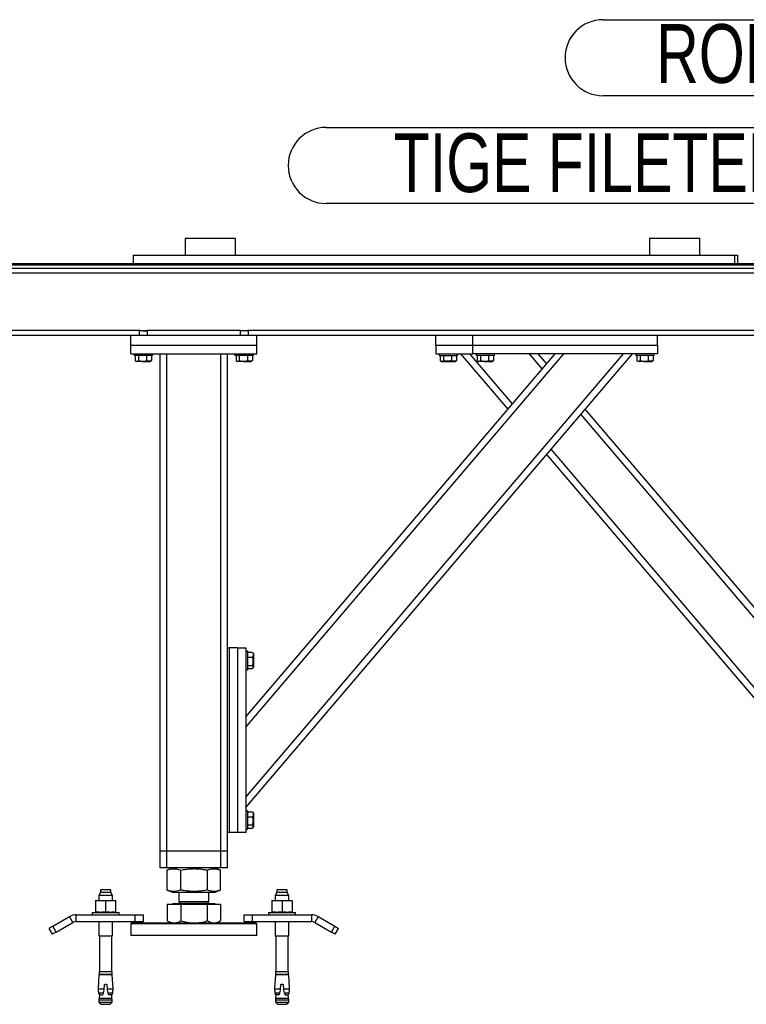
# Model space of a CAD drawing. Header units: millimetres. Extents: x 0 to 841, y 0 to 594.
# Tile 105 of 177: x 528 to 572, y 197 to 256. Entities that reach past the tile are written whole.
import ezdxf

# ---------------------------------------------------------------- set-up
doc = ezdxf.new("R2010")
doc.units = ezdxf.units.MM
doc.layers.add('NOTES', color=6, linetype='Continuous')
doc.layers.add('TRAIT-FORT', color=4, linetype='Continuous', lineweight=25)
doc.styles.add('SLDTEXTSTYLE1', font='TXT', dxfattribs={"width": 0.75})

# ---------------------------------------------------------------- blocks, each defined once
blk = doc.blocks.new('SW_NOTE_2')
at = {"layer": 'NOTES', "color": 0}
for p, q in [((-46.289, 4.574), (0, 4.574)), ((0, 0.046), (-46.289, 0.046))]:
    blk.add_line(p, q, dxfattribs=at)
for centre, start, end in [((-46.289, 2.31), 90, 270), ((0, 2.31), 270, 90)]:
    blk.add_arc(centre, 2.264, start, end, dxfattribs=at)
at = {"layer": 'NOTES', "color": 0, "insert": (-23.15, 4.224), "char_height": 3.5, "attachment_point": 2, "style": 'SLDTEXTSTYLE1'}
blk.add_mtext('TIGE FILETEE M12-200', dxfattribs=at)
blk = doc.blocks.new('SW_NOTE_4')
at = {"layer": 'NOTES', "color": 0}
for p, q in [((-34.34, 4.574), (0, 4.574)), ((0, 0.046), (-34.34, 0.046))]:
    blk.add_line(p, q, dxfattribs=at)
for centre, start, end in [((-34.34, 2.31), 90, 270), ((0, 2.31), 270, 90)]:
    blk.add_arc(centre, 2.264, start, end, dxfattribs=at)
at = {"layer": 'NOTES', "color": 0, "insert": (-17.325, 4.309), "char_height": 3.5, "attachment_point": 2, "style": 'SLDTEXTSTYLE1'}
blk.add_mtext('RONDELLE M 12', dxfattribs=at)

msp = doc.modelspace()

# ---------------------------------------------------------------- linework, layer by layer
at = {"layer": 'TRAIT-FORT', "color": 4, "linetype": 'Continuous', "lineweight": 25}
for p, q in [((538.151, 242.691), (538.151, 241.691)), ((541.152, 242.691), (538.151, 242.691)), ((541.152, 241.691), (541.152, 242.691)), ((565.776, 242.691), (565.776, 241.691)), ((568.776, 242.691), (565.776, 242.691)), ((568.776, 241.691), (568.776, 242.691)), ((535.056, 241.691), (535.056, 241.191)), ((535.056, 241.691), (570.835, 241.691)), ((570.835, 241.691), (571.026, 241.691)), ((570.835, 241.691), (570.835, 241.191)), ((571.026, 241.691), (571.026, 241.191)), ((490.662, 241.191), (598.254, 241.191)), ((490.662, 241.116), (598.149, 241.116)), ((490.662, 240.916), (597.881, 240.916)), ((597.508, 240.616), (491.662, 240.616)), ((535.447, 237.216), (496.877, 237.216)), ((534.912, 236.916), (521.262, 236.916)), ((534.912, 236.316), (534.912, 236.916)), ((542.412, 236.916), (534.912, 236.916)), ((535.447, 237.216), (535.412, 237.181)), ((535.412, 237.181), (535.412, 236.916)), ((535.631, 237.181), (535.412, 237.181)), ((535.447, 237.216), (535.636, 237.216)), ((535.631, 237.181), (535.912, 237.181)), ((535.636, 237.216), (535.877, 237.216)), ((535.912, 237.181), (535.877, 237.216)), ((541.447, 237.216), (535.877, 237.216)), ((535.912, 236.916), (535.912, 237.181)), ((541.447, 237.216), (541.412, 237.181)), ((541.412, 237.181), (541.412, 236.916)), ((541.632, 237.181), (541.412, 237.181)), ((541.447, 237.216), (541.635, 237.216)), ((541.912, 237.181), (541.632, 237.181)), ((541.635, 237.216), (541.877, 237.216)), ((541.912, 237.181), (541.877, 237.216)), ((595.22, 237.216), (541.877, 237.216)), ((541.912, 236.916), (541.912, 237.181)), ((555.262, 236.916), (542.412, 236.916)), ((542.412, 236.316), (542.412, 236.916)), ((553.062, 236.316), (553.062, 236.916)), ((566.262, 236.916), (555.262, 236.916)), ((555.262, 236.316), (555.262, 236.916)), ((575.062, 236.916), (566.262, 236.916)), ((566.262, 236.316), (566.262, 236.916)), ((542.412, 236.316), (534.912, 236.316)), ((534.912, 235.816), (534.912, 236.316)), ((542.412, 235.816), (542.412, 236.316)), ((555.262, 236.316), (553.062, 236.316)), ((553.062, 236.316), (553.062, 235.816)), ((566.262, 236.316), (555.262, 236.316)), ((555.262, 235.816), (555.262, 236.316)), ((566.262, 236.316), (566.262, 235.816)), ((534.912, 235.816), (542.412, 235.816)), ((535.112, 235.816), (535.112, 235.716)), ((535.873, 235.716), (535.112, 235.716)), ((535.175, 235.716), (535.175, 235.416)), ((535.366, 235.716), (535.366, 235.416)), ((535.853, 235.716), (535.853, 235.416)), ((536.212, 235.716), (535.873, 235.716)), ((536.149, 235.716), (536.149, 235.416)), ((536.212, 235.716), (536.212, 235.816)), ((536.662, 206.216), (536.662, 235.816)), ((537.062, 206.216), (537.062, 235.816)), ((540.262, 206.216), (540.262, 235.816)), ((540.662, 218.316), (540.662, 235.816)), ((541.112, 235.816), (541.112, 235.716)), ((541.873, 235.716), (541.112, 235.716)), ((541.175, 235.716), (541.175, 235.416)), ((541.366, 235.716), (541.366, 235.416)), ((541.762, 213.596), (560.69, 235.816)), ((541.762, 209.433), (564.237, 235.816)), ((541.762, 214.213), (560.164, 235.816)), ((541.762, 208.816), (564.762, 235.816)), ((541.853, 235.716), (541.853, 235.416)), ((542.212, 235.716), (541.873, 235.716)), ((542.149, 235.716), (542.149, 235.416)), ((542.212, 235.716), (542.212, 235.816)), ((553.062, 235.816), (555.262, 235.816)), ((553.262, 235.816), (553.262, 235.716)), ((553.262, 235.716), (554.362, 235.716)), ((553.325, 235.716), (553.325, 235.416)), ((553.516, 235.716), (553.516, 235.416)), ((554.003, 235.716), (554.003, 235.416)), ((554.299, 235.716), (554.299, 235.416)), ((554.362, 235.716), (554.362, 235.816)), ((557.363, 232.528), (554.562, 235.816)), ((557.626, 232.836), (555.088, 235.816)), ((566.262, 235.816), (555.262, 235.816)), ((555.462, 235.816), (555.462, 235.716)), ((556.223, 235.716), (555.462, 235.716)), ((555.525, 235.716), (555.525, 235.416)), ((555.716, 235.716), (555.716, 235.416)), ((556.203, 235.716), (556.203, 235.416)), ((556.562, 235.716), (556.223, 235.716)), ((556.499, 235.716), (556.499, 235.416)), ((556.562, 235.716), (556.562, 235.816)), ((559.4, 234.918), (558.634, 235.816)), ((559.662, 235.226), (559.16, 235.816)), ((564.962, 235.816), (564.962, 235.716)), ((565.723, 235.716), (564.962, 235.716)), ((565.025, 235.716), (565.025, 235.416)), ((565.216, 235.716), (565.216, 235.416)), ((565.703, 235.716), (565.703, 235.416)), ((566.062, 235.716), (565.723, 235.716)), ((565.999, 235.716), (565.999, 235.416)), ((566.062, 235.716), (566.062, 235.816)), ((535.2, 235.4), (535.258, 235.366)), ((535.612, 235.366), (535.258, 235.366)), ((535.612, 235.366), (536.066, 235.366)), ((536.066, 235.366), (536.125, 235.4)), ((536.149, 235.416), (536.123, 235.401)), ((541.2, 235.4), (541.258, 235.366)), ((541.612, 235.366), (541.258, 235.366)), ((541.612, 235.366), (542.066, 235.366)), ((542.066, 235.366), (542.124, 235.4)), ((542.149, 235.416), (542.124, 235.401)), ((553.35, 235.4), (553.408, 235.366)), ((553.408, 235.366), (554.215, 235.366)), ((554.215, 235.366), (554.274, 235.4)), ((554.299, 235.416), (554.273, 235.401)), ((555.55, 235.4), (555.609, 235.366)), ((555.962, 235.366), (555.609, 235.366)), ((555.962, 235.366), (556.416, 235.366)), ((556.416, 235.366), (556.475, 235.4)), ((556.499, 235.416), (556.474, 235.401)), ((565.05, 235.4), (565.108, 235.366)), ((565.462, 235.366), (565.108, 235.366)), ((565.462, 235.366), (565.916, 235.366)), ((565.916, 235.366), (565.975, 235.4)), ((565.999, 235.416), (565.973, 235.401)), ((577.562, 213.596), (561.698, 232.219)), ((577.562, 214.213), (561.961, 232.528)), ((577.562, 208.816), (559.662, 229.829)), ((577.562, 209.433), (559.925, 230.137)), ((540.662, 207.316), (540.662, 218.316)), ((540.662, 218.316), (540.762, 218.316)), ((540.762, 218.316), (540.762, 207.316)), ((541.262, 218.316), (540.762, 218.316)), ((541.262, 218.316), (541.262, 207.316)), ((541.262, 218.316), (541.762, 218.316)), ((541.762, 218.316), (541.762, 207.316)), ((541.862, 218.116), (541.762, 218.116)), ((541.862, 218.116), (541.862, 217.777)), ((541.862, 218.053), (542.162, 218.053)), ((541.862, 217.777), (541.862, 217.016)), ((541.862, 217.757), (542.162, 217.757)), ((542.162, 218.053), (542.176, 218.027)), ((542.212, 217.97), (542.179, 218.028)), ((542.212, 217.97), (542.212, 217.516)), ((542.212, 217.516), (542.212, 217.162)), ((541.762, 217.016), (541.862, 217.016)), ((541.862, 217.27), (542.162, 217.27)), ((541.862, 217.079), (542.162, 217.079)), ((542.179, 217.103), (542.212, 217.162)), ((541.862, 208.616), (541.762, 208.616)), ((541.862, 208.616), (541.862, 208.277)), ((541.862, 208.553), (542.162, 208.553)), ((541.862, 208.277), (541.862, 207.516)), ((541.862, 208.257), (542.162, 208.257)), ((542.162, 208.553), (542.176, 208.527)), ((542.212, 208.47), (542.179, 208.528)), ((542.212, 208.47), (542.212, 208.016)), ((541.862, 207.77), (542.162, 207.77)), ((541.862, 207.579), (542.162, 207.579)), ((542.179, 207.603), (542.212, 207.662)), ((542.212, 208.016), (542.212, 207.662)), ((540.662, 206.216), (540.662, 207.316)), ((540.762, 207.316), (540.662, 207.316)), ((541.262, 207.316), (540.762, 207.316)), ((541.762, 207.316), (541.262, 207.316)), ((541.762, 207.516), (541.862, 207.516)), ((537.062, 206.216), (536.662, 206.216)), ((536.662, 205.216), (536.662, 206.216)), ((540.262, 206.216), (537.062, 206.216)), ((537.062, 205.216), (537.062, 206.216)), ((540.662, 206.216), (540.262, 206.216)), ((540.262, 205.216), (540.262, 206.216)), ((540.662, 205.216), (540.662, 206.216)), ((537.062, 205.216), (536.662, 205.216)), ((540.262, 205.216), (537.062, 205.216)), ((537.4, 205.216), (537.085, 205.088)), ((540.239, 205.088), (539.923, 205.216)), ((540.662, 205.216), (540.262, 205.216)), ((537.087, 205.088), (537.075, 205.084)), ((537.075, 203.898), (537.075, 205.084)), ((537.885, 203.898), (537.885, 205.084)), ((539.472, 203.898), (539.472, 205.084)), ((540.25, 203.898), (540.25, 205.084)), ((533.109, 203.744), (533.013, 203.579)), ((533.013, 203.579), (533.013, 203.284)), ((533.814, 203.579), (533.013, 203.579)), ((533.109, 203.919), (533.109, 203.744)), ((533.718, 203.919), (533.109, 203.919)), ((533.718, 203.744), (533.109, 203.744)), ((533.718, 203.744), (533.718, 203.919)), ((533.814, 203.579), (533.718, 203.744)), ((533.814, 203.284), (533.814, 203.579)), ((537.075, 203.898), (537.087, 203.893)), ((537.085, 203.893), (537.4, 203.766)), ((537.4, 203.766), (538.045, 203.766)), ((537.762, 203.766), (537.762, 203.224)), ((538.045, 203.766), (539.923, 203.766)), ((539.562, 203.224), (539.562, 203.766)), ((539.923, 203.766), (540.239, 203.893)), ((543.606, 203.744), (543.511, 203.579)), ((543.511, 203.579), (543.511, 203.284)), ((544.311, 203.579), (543.511, 203.579)), ((543.606, 203.919), (543.606, 203.744)), ((544.216, 203.919), (543.606, 203.919)), ((544.216, 203.744), (543.606, 203.744)), ((544.216, 203.744), (544.216, 203.919)), ((544.311, 203.579), (544.216, 203.744)), ((544.311, 203.284), (544.311, 203.579)), ((532.814, 203.284), (533.113, 203.284)), ((532.814, 203.251), (532.814, 202.602)), ((533.113, 203.284), (533.713, 203.284)), ((533.413, 203.251), (533.413, 202.602)), ((533.713, 203.284), (534.014, 203.284)), ((534.014, 202.602), (534.014, 203.251)), ((537.075, 203.056), (537.075, 202.064)), ((537.075, 203.056), (537.885, 203.056)), ((537.384, 203.066), (537.384, 203.056)), ((539.94, 203.066), (537.384, 203.066)), ((537.87, 203.224), (537.762, 203.116)), ((537.762, 203.224), (539.562, 203.224)), ((537.762, 203.116), (539.562, 203.116)), ((537.885, 203.056), (537.885, 202.064)), ((537.885, 203.056), (539.472, 203.056)), ((539.562, 203.116), (539.454, 203.224)), ((539.472, 202.064), (539.472, 203.056)), ((539.472, 203.056), (540.25, 203.056)), ((539.94, 203.056), (539.94, 203.066)), ((540.25, 203.056), (540.25, 202.064)), ((543.311, 203.284), (543.611, 203.284)), ((543.311, 203.251), (543.311, 202.602)), ((543.611, 203.284), (544.211, 203.284)), ((543.91, 203.251), (543.91, 202.602)), ((544.211, 203.284), (544.511, 203.284)), ((544.511, 203.251), (544.511, 202.602)), ((530.274, 201.74), (531.263, 202.312)), ((531.463, 201.965), (531.263, 202.312)), ((531.664, 202.019), (531.664, 202.419)), ((531.664, 202.419), (535.163, 202.419)), ((532.614, 202.569), (532.614, 202.419)), ((532.614, 202.569), (534.214, 202.569)), ((534.214, 202.419), (534.214, 202.569)), ((535.163, 202.019), (535.163, 202.419)), ((535.163, 202.419), (535.663, 202.419)), ((535.663, 202.019), (535.663, 202.419)), ((541.661, 202.019), (541.661, 202.419)), ((541.661, 202.419), (542.161, 202.419)), ((542.161, 202.019), (542.161, 202.419)), ((542.161, 202.419), (545.661, 202.419)), ((543.111, 202.569), (543.111, 202.419)), ((543.111, 202.569), (544.711, 202.569)), ((544.711, 202.419), (544.711, 202.569)), ((545.661, 202.419), (545.661, 202.019)), ((546.06, 202.312), (545.861, 201.965)), ((546.06, 202.312), (547.051, 201.74)), ((530.474, 201.394), (530.274, 201.74)), ((530.474, 201.394), (531.463, 201.965)), ((531.664, 202.019), (535.163, 202.019)), ((533.013, 202.019), (533.013, 201.169)), ((533.814, 201.169), (533.814, 202.019)), ((534.962, 201.941), (534.912, 201.891)), ((534.912, 201.891), (534.912, 201.191)), ((542.412, 201.891), (534.912, 201.891)), ((534.962, 201.941), (542.362, 201.941)), ((535.163, 202.019), (535.663, 202.019)), ((537.085, 202.059), (537.075, 202.064)), ((537.084, 202.058), (537.287, 201.941)), ((540.037, 201.941), (540.239, 202.058)), ((541.661, 202.019), (542.161, 202.019)), ((542.161, 202.019), (545.661, 202.019)), ((542.412, 201.891), (542.362, 201.941)), ((542.412, 201.191), (542.412, 201.891)), ((543.511, 202.019), (543.511, 201.169)), ((544.311, 201.169), (544.311, 202.019)), ((545.861, 201.965), (546.85, 201.394)), ((546.85, 201.394), (547.051, 201.74)), ((530.257, 201.269), (530.057, 201.615)), ((533.013, 201.169), (533.814, 201.169)), ((533.053, 201.169), (533.053, 199.049)), ((533.773, 199.049), (533.773, 201.169)), ((542.069, 201.191), (534.912, 201.191)), ((542.412, 201.191), (542.069, 201.191)), ((543.511, 201.169), (544.311, 201.169)), ((543.551, 201.169), (543.551, 199.049)), ((544.271, 199.049), (544.271, 201.169)), ((547.067, 201.269), (547.267, 201.615)), ((533.016, 198.869), (532.971, 198.023)), ((533.016, 198.869), (533.811, 198.869)), ((533.021, 199.049), (533.021, 198.894)), ((533.021, 199.049), (533.806, 199.049)), ((533.021, 198.894), (533.806, 198.894)), ((533.121, 198.894), (533.121, 198.869)), ((533.706, 198.869), (533.706, 198.894)), ((533.806, 198.894), (533.806, 199.049)), ((533.856, 198.023), (533.811, 198.869)), ((543.513, 198.869), (543.469, 198.023)), ((543.513, 198.869), (544.309, 198.869)), ((543.518, 199.049), (543.518, 198.894)), ((543.518, 199.049), (544.303, 199.049)), ((543.518, 198.894), (544.303, 198.894)), ((543.618, 198.894), (543.618, 198.869)), ((544.203, 198.869), (544.203, 198.894)), ((544.303, 198.894), (544.303, 199.049)), ((544.353, 198.023), (544.309, 198.869)), ((533.329, 198.023), (533.34, 198.234)), ((533.486, 198.234), (533.498, 198.023)), ((543.827, 198.023), (543.838, 198.234)), ((543.984, 198.234), (543.995, 198.023)), ((532.971, 198.023), (533.329, 198.023)), ((532.989, 197.781), (533.278, 197.781)), ((533.05, 197.665), (533.035, 197.454)), ((533.05, 197.665), (533.222, 197.665)), ((533.222, 197.665), (533.238, 197.684)), ((533.278, 197.781), (533.325, 197.936)), ((533.325, 197.936), (533.329, 198.023)), ((533.498, 198.023), (533.502, 197.936)), ((533.498, 198.023), (533.856, 198.023)), ((533.502, 197.936), (533.549, 197.781)), ((533.549, 197.781), (533.838, 197.781)), ((533.588, 197.684), (533.604, 197.665)), ((533.777, 197.665), (533.604, 197.665)), ((533.792, 197.454), (533.777, 197.665)), ((543.469, 198.023), (543.827, 198.023)), ((543.486, 197.781), (543.775, 197.781)), ((543.547, 197.665), (543.532, 197.454)), ((543.72, 197.665), (543.547, 197.665)), ((543.72, 197.665), (543.736, 197.684)), ((543.775, 197.781), (543.822, 197.936)), ((543.822, 197.936), (543.827, 198.023)), ((543.995, 198.023), (544, 197.936)), ((543.995, 198.023), (544.353, 198.023)), ((544, 197.936), (544.046, 197.781)), ((544.046, 197.781), (544.335, 197.781)), ((544.085, 197.684), (544.101, 197.665)), ((544.101, 197.665), (544.274, 197.665)), ((544.29, 197.454), (544.274, 197.665)), ((533.035, 197.454), (533.016, 197.363)), ((533.016, 197.363), (533.016, 197.219)), ((533.016, 197.363), (533.811, 197.363)), ((533.016, 197.219), (533.141, 197.094)), ((533.016, 197.219), (533.811, 197.219)), ((533.035, 197.454), (533.792, 197.454)), ((533.141, 197.094), (533.686, 197.094)), ((533.686, 197.094), (533.811, 197.219)), ((533.811, 197.363), (533.792, 197.454)), ((533.811, 197.219), (533.811, 197.363)), ((543.532, 197.454), (543.513, 197.363)), ((543.513, 197.363), (543.513, 197.219)), ((543.513, 197.363), (544.308, 197.363)), ((543.513, 197.219), (543.638, 197.094)), ((543.513, 197.219), (544.308, 197.219)), ((543.532, 197.454), (544.29, 197.454)), ((543.638, 197.094), (544.184, 197.094)), ((544.184, 197.094), (544.308, 197.219)), ((544.308, 197.363), (544.29, 197.454)), ((544.308, 197.219), (544.308, 197.363))]:
    msp.add_line(p, q, dxfattribs=at)
for centre, radius, start, end in [((537.712, 203.116), 0.05, 270, 360), ((539.612, 203.116), 0.05, 180, 270), ((531.663, 201.619), 0.8, 90, 120), ((545.661, 201.619), 0.8, 60, 90), ((550.802, 165.907), 41.296, 119.80774, 120.15481), ((531.663, 201.619), 0.4, 90, 120), ((545.661, 201.619), 0.4, 60, 90), ((587.856, 271.972), 81.225, 239.84317, 240.01916), ((537.024, 189.789), 13.326, 119.44352, 120.51904), ((521.861, 157.829), 50.223, 59.87604, 60.16141), ((535.735, 198.102), 2.765, 181.6416, 186.66891), ((533.187, 197.812), 0.2, 188.71367, 226.93948), ((533.64, 197.812), 0.2, 313.06052, 351.28633), ((531.092, 198.102), 2.765, 353.33109, 358.3584), ((546.232, 198.102), 2.765, 181.6416, 186.66891), ((543.684, 197.812), 0.2, 188.71367, 226.93948), ((544.137, 197.812), 0.2, 313.06052, 351.28633), ((541.589, 198.102), 2.765, 353.33109, 358.3584)]:
    msp.add_arc(centre, radius, start, end, dxfattribs=at)
for points, knots in [([(535.175, 235.416), (535.192, 235.405), (535.225, 235.383), (535.274, 235.375), (535.323, 235.387), (535.352, 235.406), (535.366, 235.416)], [0, 0, 0, 0, 0.264855, 0.534773, 0.765453, 1, 1, 1, 1]), ([(535.366, 235.416), (535.428, 235.401), (535.531, 235.376), (535.679, 235.378), (535.779, 235.396), (535.837, 235.411), (535.853, 235.416)], [0, 0, 0, 0, 0.385443, 0.637399, 0.896068, 1, 1, 1, 1]), ([(536.149, 235.416), (536.123, 235.405), (536.071, 235.383), (535.994, 235.375), (535.921, 235.387), (535.876, 235.406), (535.853, 235.416)], [0, 0, 0, 0, 0.264934, 0.535064, 0.765266, 1, 1, 1, 1]), ([(541.175, 235.416), (541.192, 235.405), (541.225, 235.383), (541.275, 235.375), (541.322, 235.387), (541.351, 235.406), (541.366, 235.416)], [0, 0, 0, 0, 0.264428, 0.535098, 0.765316, 1, 1, 1, 1]), ([(541.366, 235.416), (541.428, 235.401), (541.53, 235.376), (541.679, 235.378), (541.779, 235.395), (541.837, 235.411), (541.853, 235.416)], [0, 0, 0, 0, 0.385432, 0.637379, 0.897542, 1, 1, 1, 1]), ([(542.149, 235.416), (542.123, 235.405), (542.072, 235.383), (541.995, 235.375), (541.921, 235.387), (541.876, 235.406), (541.853, 235.416)], [0, 0, 0, 0, 0.264027, 0.534152, 0.76527, 1, 1, 1, 1]), ([(553.325, 235.416), (553.342, 235.405), (553.375, 235.383), (553.425, 235.375), (553.472, 235.387), (553.501, 235.406), (553.516, 235.416)], [0, 0, 0, 0, 0.264255, 0.534924, 0.765317, 1, 1, 1, 1]), ([(554.003, 235.416), (553.941, 235.401), (553.839, 235.376), (553.69, 235.378), (553.59, 235.396), (553.532, 235.411), (553.516, 235.416)], [0, 0, 0, 0, 0.38637, 0.637931, 0.896244, 1, 1, 1, 1]), ([(554.299, 235.416), (554.274, 235.405), (554.221, 235.383), (554.145, 235.375), (554.071, 235.387), (554.026, 235.406), (554.003, 235.416)], [0, 0, 0, 0, 0.264973, 0.535143, 0.765379, 1, 1, 1, 1]), ([(555.525, 235.416), (555.542, 235.405), (555.575, 235.383), (555.625, 235.375), (555.672, 235.387), (555.702, 235.406), (555.716, 235.416)], [0, 0, 0, 0, 0.264255, 0.5351, 0.765317, 1, 1, 1, 1]), ([(555.716, 235.416), (555.778, 235.401), (555.88, 235.376), (556.029, 235.378), (556.129, 235.396), (556.186, 235.411), (556.203, 235.416)], [0, 0, 0, 0, 0.385443, 0.637399, 0.896068, 1, 1, 1, 1]), ([(556.499, 235.416), (556.474, 235.405), (556.422, 235.383), (556.344, 235.375), (556.271, 235.387), (556.226, 235.406), (556.203, 235.416)], [0, 0, 0, 0, 0.264026, 0.535075, 0.765271, 1, 1, 1, 1]), ([(565.025, 235.416), (565.042, 235.405), (565.075, 235.383), (565.124, 235.375), (565.173, 235.387), (565.202, 235.406), (565.216, 235.416)], [0, 0, 0, 0, 0.264682, 0.534775, 0.765454, 1, 1, 1, 1]), ([(565.216, 235.416), (565.278, 235.401), (565.381, 235.376), (565.529, 235.378), (565.629, 235.396), (565.687, 235.411), (565.703, 235.416)], [0, 0, 0, 0, 0.385443, 0.637399, 0.896068, 1, 1, 1, 1]), ([(565.999, 235.416), (565.973, 235.405), (565.921, 235.383), (565.844, 235.375), (565.771, 235.387), (565.726, 235.406), (565.703, 235.416)], [0, 0, 0, 0, 0.264934, 0.535064, 0.765266, 1, 1, 1, 1]), ([(542.162, 218.053), (542.173, 218.027), (542.195, 217.975), (542.204, 217.898), (542.191, 217.825), (542.172, 217.78), (542.162, 217.757)], [0, 0, 0, 0, 0.264595, 0.534852, 0.765242, 1, 1, 1, 1]), ([(542.162, 217.27), (542.177, 217.332), (542.202, 217.434), (542.2, 217.583), (542.182, 217.683), (542.166, 217.74), (542.162, 217.757)], [0, 0, 0, 0, 0.385533, 0.637628, 0.896675, 1, 1, 1, 1]), ([(542.162, 217.079), (542.173, 217.095), (542.195, 217.129), (542.204, 217.179), (542.191, 217.226), (542.172, 217.255), (542.162, 217.27)], [0, 0, 0, 0, 0.264524, 0.534994, 0.765298, 1, 1, 1, 1]), ([(542.162, 208.553), (542.173, 208.527), (542.195, 208.475), (542.204, 208.398), (542.191, 208.325), (542.172, 208.28), (542.162, 208.257)], [0, 0, 0, 0, 0.264595, 0.534852, 0.765242, 1, 1, 1, 1]), ([(542.162, 207.77), (542.177, 207.832), (542.202, 207.934), (542.2, 208.083), (542.182, 208.183), (542.166, 208.24), (542.162, 208.257)], [0, 0, 0, 0, 0.38558, 0.637628, 0.896675, 1, 1, 1, 1]), ([(542.162, 207.579), (542.173, 207.595), (542.195, 207.629), (542.204, 207.679), (542.191, 207.726), (542.172, 207.755), (542.162, 207.77)], [0, 0, 0, 0, 0.264524, 0.535013, 0.765298, 1, 1, 1, 1]), ([(537.075, 205.084), (537.129, 205.104), (537.231, 205.141), (537.382, 205.168), (537.515, 205.172), (537.639, 205.158), (537.759, 205.13), (537.842, 205.1), (537.885, 205.084)], [0, 0, 0, 0, 0.201999, 0.382805, 0.555259, 0.692915, 0.838846, 1, 1, 1, 1]), ([(537.885, 205.084), (537.991, 205.104), (538.192, 205.141), (538.487, 205.168), (538.749, 205.172), (538.992, 205.158), (539.227, 205.13), (539.388, 205.1), (539.472, 205.084)], [0, 0, 0, 0, 0.202206, 0.382842, 0.555545, 0.693157, 0.838717, 1, 1, 1, 1]), ([(539.472, 205.084), (539.525, 205.104), (539.623, 205.141), (539.767, 205.168), (539.895, 205.172), (540.014, 205.158), (540.13, 205.13), (540.209, 205.1), (540.25, 205.084)], [0, 0, 0, 0, 0.20222, 0.382709, 0.555274, 0.692922, 0.838893, 1, 1, 1, 1]), ([(537.885, 203.898), (537.831, 203.878), (537.728, 203.841), (537.578, 203.813), (537.444, 203.809), (537.32, 203.824), (537.2, 203.851), (537.118, 203.882), (537.075, 203.898)], [0, 0, 0, 0, 0.20205, 0.382562, 0.555259, 0.692915, 0.838846, 1, 1, 1, 1]), ([(539.472, 203.898), (539.366, 203.878), (539.166, 203.841), (538.871, 203.813), (538.609, 203.809), (538.366, 203.824), (538.13, 203.852), (537.969, 203.882), (537.885, 203.898)], [0, 0, 0, 0, 0.202206, 0.382842, 0.555068, 0.693156, 0.838717, 1, 1, 1, 1]), ([(540.238, 203.893), (540.19, 203.875), (540.095, 203.84), (539.955, 203.814), (539.827, 203.809), (539.708, 203.824), (539.593, 203.851), (539.514, 203.882), (539.472, 203.898)], [0, 0, 0, 0, 0.189483, 0.372841, 0.548151, 0.687987, 0.836279, 1, 1, 1, 1]), ([(532.814, 203.251), (532.863, 203.26), (532.962, 203.279), (533.063, 203.282), (533.113, 203.284)], [0, 0, 0, 0, 0.4982687, 1, 1, 1, 1]), ([(532.814, 203.284), (532.814, 203.282), (532.814, 203.279), (532.814, 203.26), (532.814, 203.251)], [0, 0, 0, 0, 0.497842, 1, 1, 1, 1]), ([(533.113, 203.284), (533.164, 203.282), (533.264, 203.279), (533.363, 203.26), (533.413, 203.251)], [0, 0, 0, 0, 0.4987836, 1, 1, 1, 1]), ([(533.413, 203.251), (533.463, 203.26), (533.562, 203.279), (533.663, 203.282), (533.713, 203.284)], [0, 0, 0, 0, 0.498337, 1, 1, 1, 1]), ([(533.713, 203.284), (533.763, 203.282), (533.864, 203.279), (533.964, 203.26), (534.014, 203.251)], [0, 0, 0, 0, 0.497917, 1, 1, 1, 1]), ([(534.014, 203.251), (534.014, 203.26), (534.014, 203.279), (534.014, 203.282), (534.014, 203.284)], [0, 0, 0, 0, 0.498035, 1, 1, 1, 1]), ([(543.311, 203.251), (543.36, 203.26), (543.46, 203.279), (543.56, 203.282), (543.611, 203.284)], [0, 0, 0, 0, 0.498337, 1, 1, 1, 1]), ([(543.311, 203.284), (543.311, 203.282), (543.311, 203.279), (543.311, 203.26), (543.311, 203.251)], [0, 0, 0, 0, 0.497842, 1, 1, 1, 1]), ([(543.611, 203.284), (543.661, 203.282), (543.762, 203.279), (543.861, 203.26), (543.91, 203.251)], [0, 0, 0, 0, 0.498716, 1, 1, 1, 1]), ([(543.91, 203.251), (543.96, 203.26), (544.059, 203.279), (544.16, 203.282), (544.211, 203.284)], [0, 0, 0, 0, 0.497326, 1, 1, 1, 1]), ([(544.211, 203.284), (544.261, 203.282), (544.361, 203.279), (544.461, 203.26), (544.511, 203.251)], [0, 0, 0, 0, 0.496897, 1, 1, 1, 1]), ([(544.511, 203.251), (544.511, 203.26), (544.511, 203.279), (544.511, 203.282), (544.511, 203.284)], [0, 0, 0, 0, 0.498035, 1, 1, 1, 1]), ([(533.113, 202.569), (533.063, 202.57), (532.962, 202.574), (532.863, 202.593), (532.814, 202.602)], [0, 0, 0, 0, 0.4988586, 1, 1, 1, 1]), ([(532.814, 202.602), (532.814, 202.593), (532.814, 202.574), (532.814, 202.57), (532.814, 202.569)], [0, 0, 0, 0, 0.498035, 1, 1, 1, 1]), ([(533.413, 202.602), (533.364, 202.593), (533.264, 202.574), (533.164, 202.57), (533.113, 202.569)], [0, 0, 0, 0, 0.498337, 1, 1, 1, 1]), ([(533.713, 202.569), (533.663, 202.57), (533.563, 202.574), (533.463, 202.593), (533.413, 202.602)], [0, 0, 0, 0, 0.496903, 1, 1, 1, 1]), ([(534.014, 202.602), (533.964, 202.593), (533.865, 202.574), (533.764, 202.57), (533.713, 202.569)], [0, 0, 0, 0, 0.497326, 1, 1, 1, 1]), ([(534.014, 202.569), (534.014, 202.57), (534.014, 202.574), (534.014, 202.593), (534.014, 202.602)], [0, 0, 0, 0, 0.497848, 1, 1, 1, 1]), ([(543.611, 202.569), (543.561, 202.57), (543.46, 202.574), (543.361, 202.593), (543.311, 202.602)], [0, 0, 0, 0, 0.496903, 1, 1, 1, 1]), ([(543.311, 202.602), (543.311, 202.593), (543.311, 202.574), (543.311, 202.57), (543.311, 202.569)], [0, 0, 0, 0, 0.498035, 1, 1, 1, 1]), ([(543.91, 202.602), (543.861, 202.593), (543.762, 202.574), (543.661, 202.57), (543.611, 202.569)], [0, 0, 0, 0, 0.4982687, 1, 1, 1, 1]), ([(544.211, 202.569), (544.161, 202.57), (544.06, 202.574), (543.96, 202.593), (543.91, 202.602)], [0, 0, 0, 0, 0.497788, 1, 1, 1, 1]), ([(544.511, 202.602), (544.461, 202.593), (544.362, 202.574), (544.262, 202.57), (544.211, 202.569)], [0, 0, 0, 0, 0.498337, 1, 1, 1, 1]), ([(544.511, 202.569), (544.511, 202.57), (544.511, 202.574), (544.511, 202.593), (544.511, 202.602)], [0, 0, 0, 0, 0.497848, 1, 1, 1, 1]), ([(537.075, 202.064), (537.14, 202.03), (537.239, 201.98), (537.376, 201.946), (537.445, 201.943), (537.48, 201.941)], [0, 0, 0, 0, 0.495196, 0.747538, 1, 1, 1, 1]), ([(537.48, 201.941), (537.548, 201.947), (537.685, 201.959), (537.818, 202.029), (537.885, 202.064)], [0, 0, 0, 0, 0.494746, 1, 1, 1, 1]), ([(537.885, 202.064), (538.014, 202.03), (538.208, 201.98), (538.475, 201.946), (538.611, 201.943), (538.679, 201.941)], [0, 0, 0, 0, 0.495236, 0.747043, 1, 1, 1, 1]), ([(538.679, 201.941), (538.812, 201.947), (539.081, 201.96), (539.341, 202.029), (539.472, 202.064)], [0, 0, 0, 0, 0.494503, 1, 1, 1, 1]), ([(539.472, 202.064), (539.536, 202.03), (539.631, 201.98), (539.761, 201.946), (539.828, 201.943), (539.861, 201.941)], [0, 0, 0, 0, 0.495608, 0.747797, 1, 1, 1, 1]), ([(539.861, 201.941), (539.926, 201.947), (540.058, 201.96), (540.185, 202.029), (540.25, 202.064)], [0, 0, 0, 0, 0.494563, 1, 1, 1, 1]), ([(533.34, 198.234), (533.341, 198.242), (533.344, 198.258), (533.359, 198.279), (533.379, 198.294), (533.398, 198.3), (533.418, 198.301), (533.438, 198.298), (533.46, 198.286), (533.477, 198.267), (533.485, 198.249), (533.486, 198.237), (533.486, 198.234)], [0, 0, 0, 0, 0.112273, 0.225162, 0.339288, 0.453677, 0.499478, 0.613498, 0.726111, 0.840758, 0.953772, 1, 1, 1, 1]), ([(543.838, 198.234), (543.84, 198.242), (543.843, 198.258), (543.856, 198.279), (543.876, 198.294), (543.896, 198.3), (543.915, 198.301), (543.935, 198.298), (543.957, 198.286), (543.974, 198.267), (543.982, 198.249), (543.983, 198.237), (543.984, 198.234)], [0, 0, 0, 0, 0.112488, 0.223663, 0.338011, 0.452623, 0.498513, 0.612755, 0.725588, 0.840458, 0.953692, 1, 1, 1, 1]), ([(533.278, 197.781), (533.27, 197.76), (533.256, 197.723), (533.243, 197.695), (533.238, 197.684)], [0, 0, 0, 0, 0.59327, 1, 1, 1, 1]), ([(533.549, 197.781), (533.557, 197.76), (533.571, 197.723), (533.583, 197.695), (533.588, 197.684)], [0, 0, 0, 0, 0.592455, 1, 1, 1, 1]), ([(543.775, 197.781), (543.767, 197.76), (543.753, 197.723), (543.741, 197.695), (543.736, 197.684)], [0, 0, 0, 0, 0.59327, 1, 1, 1, 1]), ([(544.046, 197.781), (544.055, 197.76), (544.069, 197.723), (544.08, 197.695), (544.085, 197.684)], [0, 0, 0, 0, 0.594344, 1, 1, 1, 1])]:
    msp.add_open_spline(points, degree=3, knots=knots, dxfattribs=at)

# ---------------------------------------------------------------- block references
at = {"layer": 'NOTES', "color": 211}
for name, p in [('SW_NOTE_4', (597.358, 251.14)), ('SW_NOTE_2', (592.83, 244.725))]:
    msp.add_blockref(name, p, dxfattribs=at)

doc.saveas('drawing.dxf')
